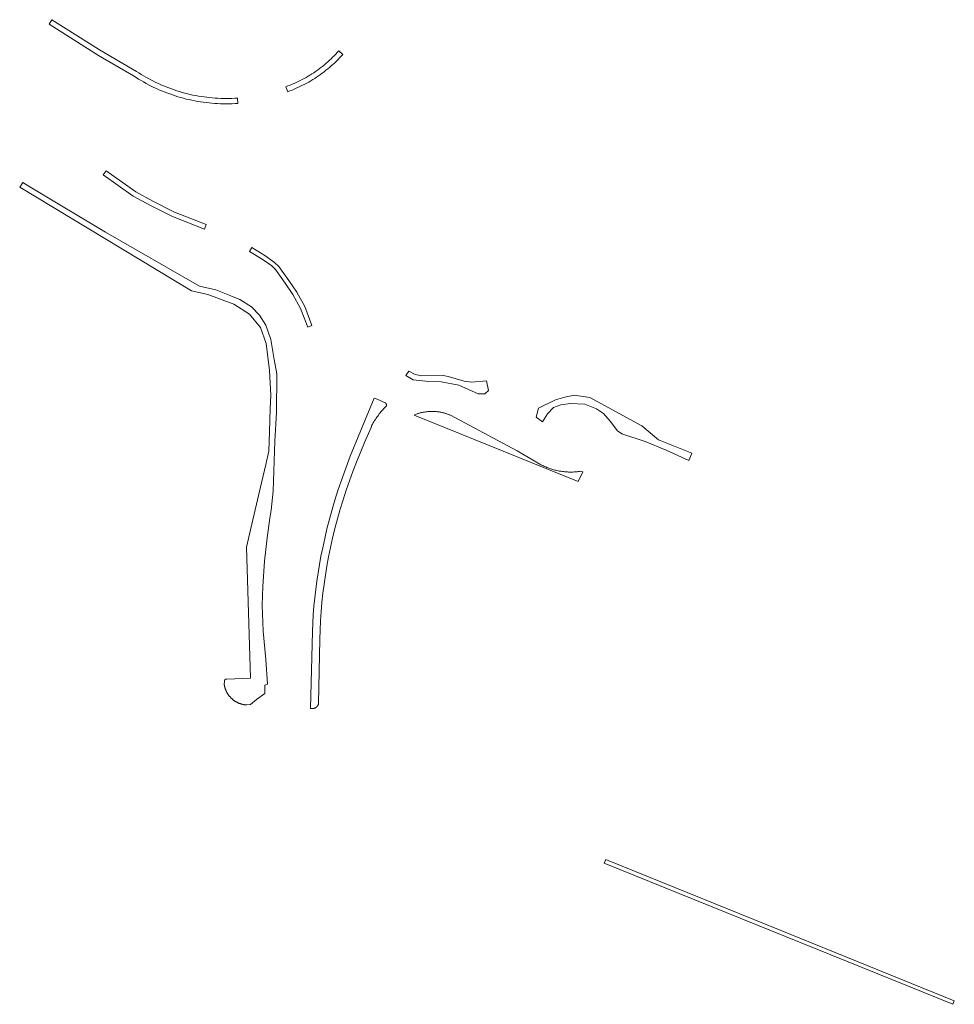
# Model space of a CAD drawing. Extents: x 211930 to 222589, y 569015 to 577578.
# Tile 77 of 95: x 221398 to 221574, y 575921 to 576106. Entities that reach past the tile are written whole.
import ezdxf

# ---------------------------------------------------------------- set-up
doc = ezdxf.new("R2010")
doc.units = 0
doc.layers.add('016 Alles planjaar 2023', color=72, linetype='Continuous', lineweight=20, true_color=0x1e90ff)

msp = doc.modelspace()

# ---------------------------------------------------------------- hatches: boundary and pattern name
at = {"layer": '016 Alles planjaar 2023', "true_color": 0x1e90ff}
h = msp.add_hatch(dxfattribs=at)
h.set_pattern_fill('DQ_CLEAR', color=72, style=0)
h.set_pattern_definition([])
h.paths.add_polyline_path([(221439.36, 576090.79), (221438.84, 576090.76), (221438.31, 576090.74), (221437.78, 576090.72), (221437.26, 576090.72), (221436.73, 576090.72), (221436.21, 576090.74), (221435.68, 576090.76), (221435.16, 576090.79), (221434.63, 576090.84), (221434.11, 576090.89), (221433.59, 576090.95), (221433.07, 576091.01), (221432.55, 576091.09), (221432.03, 576091.18), (221431.51, 576091.27), (221430.99, 576091.38), (221430.48, 576091.49), (221429.97, 576091.61), (221429.46, 576091.74), (221428.95, 576091.88), (221428.45, 576092.03), (221427.94, 576092.18), (221427.45, 576092.35), (221426.95, 576092.52), (221426.46, 576092.7), (221425.97, 576092.89), (221425.48, 576093.09), (221424.99, 576093.3), (221424.51, 576093.51), (221424.04, 576093.74), (221423.57, 576093.97), (221423.1, 576094.21), (221422.63, 576094.45), (221422.17, 576094.71), (221421.72, 576094.97), (221421.27, 576095.24), (221420.82, 576095.52), (221420.38, 576095.81), (221413.75, 576099.65), (221404.51, 576105.52), (221403.98, 576104.67), (221413.23, 576098.8), (221419.86, 576094.96), (221420.31, 576094.66), (221420.77, 576094.38), (221421.24, 576094.1), (221421.7, 576093.83), (221422.18, 576093.56), (221422.66, 576093.31), (221423.14, 576093.06), (221423.63, 576092.82), (221424.12, 576092.59), (221424.61, 576092.37), (221425.11, 576092.16), (221425.61, 576091.96), (221426.12, 576091.76), (221426.63, 576091.57), (221427.14, 576091.39), (221427.66, 576091.22), (221428.17, 576091.06), (221428.69, 576090.91), (221429.22, 576090.77), (221429.74, 576090.63), (221430.27, 576090.51), (221430.8, 576090.39), (221431.33, 576090.29), (221431.87, 576090.19), (221432.4, 576090.1), (221432.94, 576090.02), (221433.47, 576089.95), (221434.01, 576089.89), (221434.55, 576089.84), (221435.09, 576089.8), (221435.63, 576089.76), (221436.18, 576089.74), (221436.72, 576089.72), (221437.26, 576089.72), (221437.8, 576089.72), (221438.34, 576089.74), (221438.89, 576089.76), (221439.43, 576089.79), (221439.36, 576090.79)])
h = msp.add_hatch(dxfattribs=at)
h.set_pattern_fill('DQ_CLEAR', color=72, style=0)
h.set_pattern_definition([])
h.paths.add_polyline_path([(221448.79, 576092), (221449.19, 576092.15), (221449.6, 576092.31), (221450, 576092.48), (221450.4, 576092.65), (221450.8, 576092.83), (221451.19, 576093.02), (221451.58, 576093.21), (221451.97, 576093.41), (221452.35, 576093.61), (221452.73, 576093.82), (221453.11, 576094.04), (221453.48, 576094.27), (221453.85, 576094.5), (221454.21, 576094.74), (221454.57, 576094.98), (221454.93, 576095.23), (221455.28, 576095.49), (221455.63, 576095.75), (221455.97, 576096.02), (221456.31, 576096.29), (221456.64, 576096.57), (221456.97, 576096.86), (221457.29, 576097.15), (221457.61, 576097.44), (221457.92, 576097.75), (221458.23, 576098.05), (221458.54, 576098.37), (221458.83, 576098.68), (221459.12, 576099.01), (221458.38, 576099.67), (221458.1, 576099.36), (221457.81, 576099.06), (221457.52, 576098.76), (221457.22, 576098.46), (221456.92, 576098.17), (221456.62, 576097.89), (221456.31, 576097.61), (221455.99, 576097.33), (221455.67, 576097.06), (221455.35, 576096.8), (221455.02, 576096.54), (221454.68, 576096.29), (221454.35, 576096.04), (221454, 576095.8), (221453.66, 576095.57), (221453.31, 576095.34), (221452.95, 576095.12), (221452.6, 576094.9), (221452.23, 576094.69), (221451.87, 576094.49), (221451.5, 576094.29), (221451.13, 576094.1), (221450.75, 576093.92), (221450.38, 576093.74), (221450, 576093.56), (221449.61, 576093.4), (221449.23, 576093.24), (221448.84, 576093.09), (221448.44, 576092.94), (221448.79, 576092)])
h = msp.add_hatch(dxfattribs=at)
h.set_pattern_fill('DQ_CLEAR', color=72, style=0)
h.set_pattern_definition([])
h.paths.add_polyline_path([(221414.68, 576077.16), (221414.15, 576076.42), (221419.77, 576072.42), (221423.01, 576070.67), (221427.14, 576068.55), (221433.17, 576066.21), (221433.5, 576067.05), (221427.51, 576069.37), (221423.43, 576071.47), (221420.25, 576073.19), (221414.68, 576077.16)])
h = msp.add_hatch(dxfattribs=at)
h.set_pattern_fill('DQ_CLEAR', color=72, style=0)
h.set_pattern_definition([])
h.paths.add_polyline_path([(221422.95, 576060.82), (221414.57, 576065.64), (221400.34, 576074.14), (221399.03, 576074.96), (221398.46, 576074.06), (221430.71, 576054.65), (221433.8, 576053.94), (221438.67, 576052.09), (221441.62, 576050.25), (221443.69, 576047.73), (221444.71, 576044.72), (221445.34, 576039.66), (221445.6, 576034.99), (221445.52, 576032.53), (221445.37, 576028.15), (221445.25, 576024.51), (221444.67, 576022.04), (221443.36, 576016.45), (221441.79, 576009.75), (221441.03, 576006.49), (221441.79, 575981.9), (221437.33, 575981.75), (221437.32, 575981.75), (221437.32, 575981.75), (221437.31, 575981.75), (221437.3, 575981.75), (221437.3, 575981.75), (221437.29, 575981.75), (221437.28, 575981.75), (221437.28, 575981.75), (221437.27, 575981.75), (221437.27, 575981.75), (221437.26, 575981.75), (221437.25, 575981.75), (221437.25, 575981.75), (221437.24, 575981.75), (221437.23, 575981.75), (221437.23, 575981.75), (221437.22, 575981.75), (221437.22, 575981.75), (221437.21, 575981.75), (221437.2, 575981.75), (221437.2, 575981.75), (221437.19, 575981.74), (221437.19, 575981.74), (221437.18, 575981.74), (221437.17, 575981.74), (221437.17, 575981.74), (221437.16, 575981.74), (221437.16, 575981.74), (221437.15, 575981.73), (221437.14, 575981.73), (221437.14, 575981.73), (221437.13, 575981.73), (221437.13, 575981.72), (221437.12, 575981.72), (221437.11, 575981.72), (221437.11, 575981.72), (221437.1, 575981.71), (221437.1, 575981.71), (221437.09, 575981.71), (221437.09, 575981.71), (221437.08, 575981.7), (221437.08, 575981.7), (221437.07, 575981.7), (221437.06, 575981.69), (221437.06, 575981.69), (221437.05, 575981.69), (221437.05, 575981.68), (221437.04, 575981.68), (221437.04, 575981.68), (221437.03, 575981.67), (221437.03, 575981.67), (221437.02, 575981.66), (221437.02, 575981.66), (221437.02, 575981.66), (221437.01, 575981.65), (221437.01, 575981.65), (221437, 575981.64), (221437, 575981.64), (221436.99, 575981.63), (221436.99, 575981.63), (221436.98, 575981.62), (221436.98, 575981.62), (221436.98, 575981.61), (221436.97, 575981.61), (221436.97, 575981.6), (221436.97, 575981.6), (221436.96, 575981.59), (221436.96, 575981.59), (221436.95, 575981.58), (221436.95, 575981.58), (221436.95, 575981.57), (221436.94, 575981.57), (221436.94, 575981.56), (221436.94, 575981.56), (221436.94, 575981.55), (221436.93, 575981.55), (221436.93, 575981.54), (221436.93, 575981.53), (221436.92, 575981.53), (221436.92, 575981.52), (221436.92, 575981.52), (221436.92, 575981.51), (221436.92, 575981.51), (221436.91, 575981.5), (221436.91, 575981.49), (221436.91, 575981.49), (221436.91, 575981.48), (221436.91, 575981.48), (221436.9, 575981.47), (221436.9, 575981.46), (221436.9, 575981.46), (221436.9, 575981.45), (221436.9, 575981.45), (221436.9, 575981.44), (221436.9, 575981.43), (221436.9, 575981.43), (221436.9, 575981.42), (221436.89, 575981.42), (221436.89, 575981.41), (221436.89, 575981.4), (221436.89, 575981.4), (221436.89, 575981.39), (221436.89, 575981.38), (221436.89, 575981.38), (221436.89, 575981.37), (221436.89, 575981.37), (221436.89, 575981.36), (221436.89, 575981.35), (221436.89, 575981.35), (221436.89, 575981.34), (221436.89, 575981.33), (221436.9, 575981.33), (221436.9, 575981.32), (221436.9, 575981.32), (221436.9, 575981.31), (221436.9, 575981.3), (221436.9, 575981.3), (221436.86, 575980.75), (221436.87, 575980.68), (221436.89, 575980.6), (221436.9, 575980.53), (221436.92, 575980.45), (221436.93, 575980.38), (221436.95, 575980.31), (221436.97, 575980.23), (221436.99, 575980.16), (221437.01, 575980.09), (221437.03, 575980.02), (221437.06, 575979.94), (221437.08, 575979.87), (221437.11, 575979.8), (221437.14, 575979.73), (221437.16, 575979.66), (221437.19, 575979.59), (221437.23, 575979.52), (221437.26, 575979.46), (221437.29, 575979.39), (221437.32, 575979.32), (221437.36, 575979.25), (221437.4, 575979.19), (221437.43, 575979.12), (221437.47, 575979.06), (221437.51, 575978.99), (221437.55, 575978.93), (221437.6, 575978.87), (221437.64, 575978.8), (221437.68, 575978.74), (221437.73, 575978.68), (221437.77, 575978.62), (221437.82, 575978.56), (221437.87, 575978.5), (221437.92, 575978.45), (221437.97, 575978.39), (221438.02, 575978.33), (221438.07, 575978.28), (221438.12, 575978.23), (221438.17, 575978.17), (221438.23, 575978.12), (221438.28, 575978.07), (221438.34, 575978.02), (221438.4, 575977.97), (221438.45, 575977.92), (221438.51, 575977.87), (221438.57, 575977.82), (221438.63, 575977.78), (221438.69, 575977.73), (221438.76, 575977.69), (221438.82, 575977.65), (221438.88, 575977.61), (221438.94, 575977.56), (221439.01, 575977.53), (221439.07, 575977.49), (221439.14, 575977.45), (221439.21, 575977.41), (221439.27, 575977.38), (221439.34, 575977.34), (221439.41, 575977.31), (221439.48, 575977.28), (221439.54, 575977.25), (221439.61, 575977.22), (221439.68, 575977.19), (221439.75, 575977.16), (221439.83, 575977.14), (221439.9, 575977.11), (221439.97, 575977.09), (221440.04, 575977.07), (221440.11, 575977.04), (221440.19, 575977.02), (221440.26, 575977.01), (221440.33, 575976.99), (221440.41, 575976.97), (221440.48, 575976.96), (221440.55, 575976.94), (221440.63, 575976.93), (221440.7, 575976.92), (221440.78, 575976.91), (221440.85, 575976.9), (221440.93, 575976.89), (221441, 575976.89), (221441.08, 575976.88), (221441.82, 575976.97), (221442.92, 575977.94), (221444.5, 575979.05), (221444.51, 575980.59), (221444.99, 575980.77), (221444.7, 575985.44), (221444.19, 575990.72), (221443.99, 575995.61), (221444.09, 575999.12), (221444.42, 576003.87), (221444.94, 576008.25), (221445.45, 576011.96), (221445.65, 576013.44), (221446.04, 576017.03), (221446.35, 576026.41), (221446.71, 576031.78), (221446.74, 576039.02), (221446.26, 576041.71), (221445.62, 576045.49), (221444.69, 576048.17), (221443.49, 576050.07), (221441.97, 576051.63), (221439.79, 576053.01), (221438.09, 576053.68), (221435.26, 576054.8), (221432.24, 576055.47), (221422.95, 576060.82)])
h = msp.add_hatch(dxfattribs=at)
h.set_pattern_fill('DQ_CLEAR', color=72, style=0)
h.set_pattern_definition([])
h.paths.add_polyline_path([(221453.34, 576048.1), (221451.97, 576051.65), (221450.48, 576054.36), (221449.01, 576056.53), (221447.15, 576059.16), (221446.33, 576059.95), (221444.48, 576061.25), (221442.06, 576062.75), (221441.61, 576062.03), (221444.01, 576060.55), (221445.79, 576059.29), (221446.5, 576058.6), (221448.31, 576056.04), (221449.76, 576053.92), (221451.2, 576051.29), (221452.55, 576047.79), (221453.34, 576048.1)])
h = msp.add_hatch(dxfattribs=at)
h.set_pattern_fill('DQ_CLEAR', color=72, style=0)
h.set_pattern_definition([])
h.paths.add_polyline_path([(221472.71, 576038.9), (221471.51, 576039.53), (221470.95, 576038.72), (221472.35, 576037.9), (221475.26, 576037.61), (221477.6, 576037.57), (221480.91, 576036.91), (221484.56, 576035.26), (221485.83, 576035.29), (221486.49, 576035.93), (221486.1, 576037.7), (221483.31, 576037.48), (221481.93, 576037.66), (221478.92, 576038.56), (221477.96, 576038.73), (221473.94, 576038.69), (221472.71, 576038.9)])
h = msp.add_hatch(dxfattribs=at)
h.set_pattern_fill('DQ_CLEAR', color=72, style=0)
h.set_pattern_definition([])
h.paths.add_polyline_path([(221455.35, 576006.35), (221455.03, 576004.8), (221454.74, 576003.24), (221454.48, 576001.68), (221454.24, 576000.12), (221454.04, 575998.55), (221453.86, 575996.98), (221453.71, 575995.4), (221453.59, 575993.82), (221453.5, 575992.24), (221453.44, 575990.66), (221453.06, 575976.24), (221453.47, 575976.21), (221453.49, 575976.21), (221453.51, 575976.22), (221453.53, 575976.22), (221453.55, 575976.22), (221453.57, 575976.22), (221453.59, 575976.22), (221453.61, 575976.23), (221453.63, 575976.23), (221453.64, 575976.23), (221453.66, 575976.24), (221453.68, 575976.24), (221453.7, 575976.24), (221453.72, 575976.25), (221453.74, 575976.25), (221453.76, 575976.26), (221453.78, 575976.26), (221453.79, 575976.27), (221453.81, 575976.28), (221453.83, 575976.28), (221453.85, 575976.29), (221453.87, 575976.3), (221453.89, 575976.3), (221453.9, 575976.31), (221453.92, 575976.32), (221453.94, 575976.33), (221453.96, 575976.34), (221453.97, 575976.35), (221453.99, 575976.36), (221454.01, 575976.36), (221454.02, 575976.37), (221454.04, 575976.38), (221454.06, 575976.39), (221454.07, 575976.41), (221454.09, 575976.42), (221454.1, 575976.43), (221454.12, 575976.44), (221454.14, 575976.45), (221454.15, 575976.46), (221454.17, 575976.47), (221454.18, 575976.49), (221454.2, 575976.5), (221454.21, 575976.51), (221454.22, 575976.52), (221454.24, 575976.54), (221454.25, 575976.55), (221454.27, 575976.57), (221454.28, 575976.58), (221454.29, 575976.59), (221454.31, 575976.61), (221454.32, 575976.62), (221454.33, 575976.64), (221454.34, 575976.65), (221454.35, 575976.67), (221454.37, 575976.68), (221454.38, 575976.7), (221454.39, 575976.71), (221454.4, 575976.73), (221454.41, 575976.75), (221454.42, 575976.76), (221454.43, 575976.78), (221454.44, 575976.8), (221454.45, 575976.81), (221454.46, 575976.83), (221454.47, 575976.85), (221454.48, 575976.87), (221454.49, 575976.88), (221454.49, 575976.9), (221454.5, 575976.92), (221454.51, 575976.94), (221454.52, 575976.95), (221454.52, 575976.97), (221454.53, 575976.99), (221454.54, 575977.01), (221454.54, 575977.03), (221454.55, 575977.05), (221454.55, 575977.06), (221454.56, 575977.08), (221454.56, 575977.1), (221454.57, 575977.12), (221454.57, 575977.14), (221454.57, 575977.16), (221454.58, 575977.18), (221454.8, 575989.23), (221454.85, 575990.95), (221454.94, 575992.68), (221455.06, 575994.4), (221455.22, 575996.12), (221455.4, 575997.84), (221455.62, 575999.55), (221455.87, 576001.26), (221456.15, 576002.96), (221456.46, 576004.66), (221457.21, 576008.18), (221457.66, 576010), (221458.13, 576011.81), (221458.65, 576013.61), (221459.19, 576015.4), (221459.77, 576017.18), (221460.39, 576018.95), (221461.04, 576020.71), (221461.72, 576022.45), (221463.23, 576026.18), (221464.43, 576028.95), (221464.61, 576029.4), (221464.73, 576029.62), (221464.86, 576029.84), (221464.98, 576030.06), (221465.11, 576030.27), (221465.25, 576030.48), (221465.39, 576030.7), (221465.53, 576030.9), (221465.68, 576031.11), (221465.83, 576031.31), (221465.98, 576031.51), (221466.14, 576031.71), (221466.3, 576031.9), (221466.46, 576032.1), (221466.63, 576032.29), (221466.8, 576032.47), (221466.97, 576032.65), (221467.15, 576032.83), (221467.33, 576033.02), (221467.33, 576033.03), (221467.34, 576033.04), (221467.34, 576033.05), (221467.34, 576033.06), (221467.34, 576033.08), (221467.34, 576033.09), (221467.34, 576033.1), (221467.34, 576033.11), (221467.34, 576033.12), (221467.34, 576033.13), (221467.34, 576033.14), (221467.34, 576033.15), (221467.34, 576033.16), (221467.34, 576033.17), (221467.33, 576033.18), (221467.33, 576033.19), (221467.33, 576033.21), (221467.33, 576033.22), (221467.33, 576033.23), (221467.33, 576033.24), (221467.32, 576033.25), (221467.32, 576033.26), (221467.32, 576033.27), (221467.32, 576033.28), (221467.31, 576033.29), (221467.31, 576033.3), (221467.31, 576033.31), (221467.3, 576033.32), (221467.3, 576033.33), (221467.29, 576033.34), (221467.29, 576033.35), (221467.29, 576033.36), (221467.28, 576033.37), (221467.28, 576033.38), (221467.27, 576033.39), (221467.27, 576033.4), (221467.26, 576033.41), (221467.26, 576033.42), (221467.25, 576033.43), (221467.25, 576033.44), (221467.24, 576033.45), (221467.24, 576033.46), (221467.23, 576033.47), (221467.22, 576033.47), (221467.22, 576033.48), (221467.21, 576033.49), (221467.2, 576033.5), (221467.2, 576033.51), (221467.19, 576033.52), (221467.18, 576033.53), (221467.18, 576033.53), (221467.17, 576033.54), (221467.16, 576033.55), (221467.15, 576033.56), (221467.15, 576033.57), (221467.14, 576033.57), (221467.13, 576033.58), (221467.12, 576033.59), (221467.12, 576033.59), (221467.11, 576033.6), (221467.1, 576033.61), (221467.09, 576033.61), (221465.56, 576034.3), (221465.02, 576034.48), (221460.54, 576023.6), (221458.82, 576018.87), (221458.21, 576017.11), (221457.64, 576015.34), (221457.11, 576013.56), (221456.61, 576011.77), (221456.15, 576009.97), (221455.73, 576008.16), (221455.35, 576006.35)])
h = msp.add_hatch(dxfattribs=at)
h.set_pattern_fill('DQ_CLEAR', color=72, style=0)
h.set_pattern_definition([])
h.paths.add_polyline_path([(221524.27, 576023.23), (221524.64, 576024.15), (221518.39, 576026.67), (221515.3, 576029.31), (221505.54, 576034.57), (221502.55, 576035.04), (221500.82, 576034.68), (221499.06, 576034.13), (221495.89, 576032.61), (221495.42, 576030.91), (221496.6, 576030.05), (221497.57, 576031.55), (221498.69, 576032.71), (221500.09, 576033.25), (221501.9, 576033.5), (221504.57, 576033.36), (221506.74, 576032.44), (221508.07, 576031.57), (221509.32, 576030.18), (221510.74, 576028.37), (221511.52, 576027.77), (221515.93, 576026.35), (221519.85, 576024.73), (221524.08, 576022.78), (221524.27, 576023.23)])
h = msp.add_hatch(dxfattribs=at)
h.set_pattern_fill('DQ_CLEAR', color=72, style=0)
h.set_pattern_definition([])
h.paths.add_polyline_path([(221503.75, 576020.75), (221503.55, 576020.72), (221503.35, 576020.69), (221503.15, 576020.67), (221502.95, 576020.65), (221502.75, 576020.63), (221502.55, 576020.62), (221502.35, 576020.61), (221502.15, 576020.61), (221501.95, 576020.6), (221501.75, 576020.6), (221501.54, 576020.61), (221501.34, 576020.62), (221501.14, 576020.63), (221500.94, 576020.64), (221500.74, 576020.66), (221500.54, 576020.68), (221500.34, 576020.71), (221500.14, 576020.74), (221499.94, 576020.77), (221499.74, 576020.8), (221499.55, 576020.84), (221499.35, 576020.88), (221499.15, 576020.93), (221498.96, 576020.98), (221498.76, 576021.03), (221498.57, 576021.08), (221498.37, 576021.14), (221498.18, 576021.2), (221497.99, 576021.27), (221497.8, 576021.34), (221497.61, 576021.41), (221497.43, 576021.48), (221497.24, 576021.56), (221497.06, 576021.64), (221496.87, 576021.72), (221496.69, 576021.81), (221496.51, 576021.9), (221496.33, 576021.99), (221496.15, 576022.09), (221491.88, 576024.6), (221479.37, 576031.26), (221479.23, 576031.32), (221479.1, 576031.37), (221478.96, 576031.43), (221478.82, 576031.48), (221478.68, 576031.53), (221478.55, 576031.57), (221478.41, 576031.61), (221478.27, 576031.66), (221478.12, 576031.69), (221477.98, 576031.73), (221477.84, 576031.76), (221477.7, 576031.8), (221477.56, 576031.83), (221477.41, 576031.85), (221477.27, 576031.88), (221477.12, 576031.9), (221476.98, 576031.92), (221476.83, 576031.93), (221476.69, 576031.95), (221476.54, 576031.96), (221476.4, 576031.97), (221476.25, 576031.98), (221476.1, 576031.98), (221475.96, 576031.98), (221475.81, 576031.98), (221475.67, 576031.98), (221475.52, 576031.98), (221475.37, 576031.97), (221475.23, 576031.96), (221475.08, 576031.95), (221474.94, 576031.93), (221474.79, 576031.92), (221474.65, 576031.9), (221474.5, 576031.87), (221474.36, 576031.85), (221474.21, 576031.82), (221474.07, 576031.79), (221473.93, 576031.76), (221473.79, 576031.73), (221473.64, 576031.69), (221473.5, 576031.65), (221473.36, 576031.61), (221473.22, 576031.57), (221473.09, 576031.52), (221472.95, 576031.47), (221472.81, 576031.42), (221472.67, 576031.37), (221472.54, 576031.31), (221503.3, 576018.82), (221504.17, 576020.63), (221503.95, 576020.72), (221503.75, 576020.75)])
h = msp.add_hatch(dxfattribs=at)
h.set_pattern_fill('DQ_CLEAR', color=72, style=0)
h.set_pattern_definition([])
h.paths.add_polyline_path([(221508.54, 575947.89), (221508.22, 575947.17), (221573.68, 575920.69), (221573.95, 575921.36), (221541.25, 575934.63), (221508.98, 575947.7), (221508.54, 575947.89)])

# ---------------------------------------------------------------- linework, layer by layer
at = {"layer": '016 Alles planjaar 2023', "color": 14, "true_color": 0x004000}
for points in [[(221439.36, 576090.79), (221438.84, 576090.76), (221438.31, 576090.74), (221437.78, 576090.72), (221437.26, 576090.72), (221436.73, 576090.72), (221436.21, 576090.74), (221435.68, 576090.76), (221435.16, 576090.79), (221434.63, 576090.84), (221434.11, 576090.89), (221433.59, 576090.95), (221433.07, 576091.01), (221432.55, 576091.09), (221432.03, 576091.18), (221431.51, 576091.27), (221430.99, 576091.38), (221430.48, 576091.49), (221429.97, 576091.61), (221429.46, 576091.74), (221428.95, 576091.88), (221428.45, 576092.03), (221427.94, 576092.18), (221427.45, 576092.35), (221426.95, 576092.52), (221426.46, 576092.7), (221425.97, 576092.89), (221425.48, 576093.09), (221424.99, 576093.3), (221424.51, 576093.51), (221424.04, 576093.74), (221423.57, 576093.97), (221423.1, 576094.21), (221422.63, 576094.45), (221422.17, 576094.71), (221421.72, 576094.97), (221421.27, 576095.24), (221420.82, 576095.52), (221420.38, 576095.81), (221413.75, 576099.65), (221404.51, 576105.52), (221403.98, 576104.67), (221413.23, 576098.8), (221419.86, 576094.96), (221420.31, 576094.66), (221420.77, 576094.38), (221421.24, 576094.1), (221421.7, 576093.83), (221422.18, 576093.56), (221422.66, 576093.31), (221423.14, 576093.06), (221423.63, 576092.82), (221424.12, 576092.59), (221424.61, 576092.37), (221425.11, 576092.16), (221425.61, 576091.96), (221426.12, 576091.76), (221426.63, 576091.57), (221427.14, 576091.39), (221427.66, 576091.22), (221428.17, 576091.06), (221428.69, 576090.91), (221429.22, 576090.77), (221429.74, 576090.63), (221430.27, 576090.51), (221430.8, 576090.39), (221431.33, 576090.29), (221431.87, 576090.19), (221432.4, 576090.1), (221432.94, 576090.02), (221433.47, 576089.95), (221434.01, 576089.89), (221434.55, 576089.84), (221435.09, 576089.8), (221435.63, 576089.76), (221436.18, 576089.74), (221436.72, 576089.72), (221437.26, 576089.72), (221437.8, 576089.72), (221438.34, 576089.74), (221438.89, 576089.76), (221439.43, 576089.79), (221439.36, 576090.79)], [(221448.79, 576092), (221449.19, 576092.15), (221449.6, 576092.31), (221450, 576092.48), (221450.4, 576092.65), (221450.8, 576092.83), (221451.19, 576093.02), (221451.58, 576093.21), (221451.97, 576093.41), (221452.35, 576093.61), (221452.73, 576093.82), (221453.11, 576094.04), (221453.48, 576094.27), (221453.85, 576094.5), (221454.21, 576094.74), (221454.57, 576094.98), (221454.93, 576095.23), (221455.28, 576095.49), (221455.63, 576095.75), (221455.97, 576096.02), (221456.31, 576096.29), (221456.64, 576096.57), (221456.97, 576096.86), (221457.29, 576097.15), (221457.61, 576097.44), (221457.92, 576097.75), (221458.23, 576098.05), (221458.54, 576098.37), (221458.83, 576098.68), (221459.12, 576099.01), (221458.38, 576099.67), (221458.1, 576099.36), (221457.81, 576099.06), (221457.52, 576098.76), (221457.22, 576098.46), (221456.92, 576098.17), (221456.62, 576097.89), (221456.31, 576097.61), (221455.99, 576097.33), (221455.67, 576097.06), (221455.35, 576096.8), (221455.02, 576096.54), (221454.68, 576096.29), (221454.35, 576096.04), (221454, 576095.8), (221453.66, 576095.57), (221453.31, 576095.34), (221452.95, 576095.12), (221452.6, 576094.9), (221452.23, 576094.69), (221451.87, 576094.49), (221451.5, 576094.29), (221451.13, 576094.1), (221450.75, 576093.92), (221450.38, 576093.74), (221450, 576093.56), (221449.61, 576093.4), (221449.23, 576093.24), (221448.84, 576093.09), (221448.44, 576092.94), (221448.79, 576092)], [(221414.68, 576077.16), (221414.15, 576076.42), (221419.77, 576072.42), (221423.01, 576070.67), (221427.14, 576068.55), (221433.17, 576066.21), (221433.5, 576067.05), (221427.51, 576069.37), (221423.43, 576071.47), (221420.25, 576073.19), (221414.68, 576077.16)], [(221422.95, 576060.82), (221414.57, 576065.64), (221400.34, 576074.14), (221399.03, 576074.96), (221398.46, 576074.06), (221430.71, 576054.65), (221433.8, 576053.94), (221438.67, 576052.09), (221441.62, 576050.25), (221443.69, 576047.73), (221444.71, 576044.72), (221445.34, 576039.66), (221445.6, 576034.99), (221445.52, 576032.53), (221445.37, 576028.15), (221445.25, 576024.51), (221444.67, 576022.04), (221443.36, 576016.45), (221441.79, 576009.75), (221441.03, 576006.49), (221441.79, 575981.9), (221437.33, 575981.75), (221437.32, 575981.75), (221437.32, 575981.75), (221437.31, 575981.75), (221437.3, 575981.75), (221437.3, 575981.75), (221437.29, 575981.75), (221437.28, 575981.75), (221437.28, 575981.75), (221437.27, 575981.75), (221437.27, 575981.75), (221437.26, 575981.75), (221437.25, 575981.75), (221437.25, 575981.75), (221437.24, 575981.75), (221437.23, 575981.75), (221437.23, 575981.75), (221437.22, 575981.75), (221437.22, 575981.75), (221437.21, 575981.75), (221437.2, 575981.75), (221437.2, 575981.75), (221437.19, 575981.74), (221437.19, 575981.74), (221437.18, 575981.74), (221437.17, 575981.74), (221437.17, 575981.74), (221437.16, 575981.74), (221437.16, 575981.74), (221437.15, 575981.73), (221437.14, 575981.73), (221437.14, 575981.73), (221437.13, 575981.73), (221437.13, 575981.72), (221437.12, 575981.72), (221437.11, 575981.72), (221437.11, 575981.72), (221437.1, 575981.71), (221437.1, 575981.71), (221437.09, 575981.71), (221437.09, 575981.71), (221437.08, 575981.7), (221437.08, 575981.7), (221437.07, 575981.7), (221437.06, 575981.69), (221437.06, 575981.69), (221437.05, 575981.69), (221437.05, 575981.68), (221437.04, 575981.68), (221437.04, 575981.68), (221437.03, 575981.67), (221437.03, 575981.67), (221437.02, 575981.66), (221437.02, 575981.66), (221437.02, 575981.66), (221437.01, 575981.65), (221437.01, 575981.65), (221437, 575981.64), (221437, 575981.64), (221436.99, 575981.63), (221436.99, 575981.63), (221436.98, 575981.62), (221436.98, 575981.62), (221436.98, 575981.61), (221436.97, 575981.61), (221436.97, 575981.6), (221436.97, 575981.6), (221436.96, 575981.59), (221436.96, 575981.59), (221436.95, 575981.58), (221436.95, 575981.58), (221436.95, 575981.57), (221436.94, 575981.57), (221436.94, 575981.56), (221436.94, 575981.56), (221436.94, 575981.55), (221436.93, 575981.55), (221436.93, 575981.54), (221436.93, 575981.53), (221436.92, 575981.53), (221436.92, 575981.52), (221436.92, 575981.52), (221436.92, 575981.51), (221436.92, 575981.51), (221436.91, 575981.5), (221436.91, 575981.49), (221436.91, 575981.49), (221436.91, 575981.48), (221436.91, 575981.48), (221436.9, 575981.47), (221436.9, 575981.46), (221436.9, 575981.46), (221436.9, 575981.45), (221436.9, 575981.45), (221436.9, 575981.44), (221436.9, 575981.43), (221436.9, 575981.43), (221436.9, 575981.42), (221436.89, 575981.42), (221436.89, 575981.41), (221436.89, 575981.4), (221436.89, 575981.4), (221436.89, 575981.39), (221436.89, 575981.38), (221436.89, 575981.38), (221436.89, 575981.37), (221436.89, 575981.37), (221436.89, 575981.36), (221436.89, 575981.35), (221436.89, 575981.35), (221436.89, 575981.34), (221436.89, 575981.33), (221436.9, 575981.33), (221436.9, 575981.32), (221436.9, 575981.32), (221436.9, 575981.31), (221436.9, 575981.3), (221436.9, 575981.3), (221436.86, 575980.75), (221436.87, 575980.68), (221436.89, 575980.6), (221436.9, 575980.53), (221436.92, 575980.45), (221436.93, 575980.38), (221436.95, 575980.31), (221436.97, 575980.23), (221436.99, 575980.16), (221437.01, 575980.09), (221437.03, 575980.02), (221437.06, 575979.94), (221437.08, 575979.87), (221437.11, 575979.8), (221437.14, 575979.73), (221437.16, 575979.66), (221437.19, 575979.59), (221437.23, 575979.52), (221437.26, 575979.46), (221437.29, 575979.39), (221437.32, 575979.32), (221437.36, 575979.25), (221437.4, 575979.19), (221437.43, 575979.12), (221437.47, 575979.06), (221437.51, 575978.99), (221437.55, 575978.93), (221437.6, 575978.87), (221437.64, 575978.8), (221437.68, 575978.74), (221437.73, 575978.68), (221437.77, 575978.62), (221437.82, 575978.56), (221437.87, 575978.5), (221437.92, 575978.45), (221437.97, 575978.39), (221438.02, 575978.33), (221438.07, 575978.28), (221438.12, 575978.23), (221438.17, 575978.17), (221438.23, 575978.12), (221438.28, 575978.07), (221438.34, 575978.02), (221438.4, 575977.97), (221438.45, 575977.92), (221438.51, 575977.87), (221438.57, 575977.82), (221438.63, 575977.78), (221438.69, 575977.73), (221438.76, 575977.69), (221438.82, 575977.65), (221438.88, 575977.61), (221438.94, 575977.56), (221439.01, 575977.53), (221439.07, 575977.49), (221439.14, 575977.45), (221439.21, 575977.41), (221439.27, 575977.38), (221439.34, 575977.34), (221439.41, 575977.31), (221439.48, 575977.28), (221439.54, 575977.25), (221439.61, 575977.22), (221439.68, 575977.19), (221439.75, 575977.16), (221439.83, 575977.14), (221439.9, 575977.11), (221439.97, 575977.09), (221440.04, 575977.07), (221440.11, 575977.04), (221440.19, 575977.02), (221440.26, 575977.01), (221440.33, 575976.99), (221440.41, 575976.97), (221440.48, 575976.96), (221440.55, 575976.94), (221440.63, 575976.93), (221440.7, 575976.92), (221440.78, 575976.91), (221440.85, 575976.9), (221440.93, 575976.89), (221441, 575976.89), (221441.08, 575976.88), (221441.82, 575976.97), (221442.92, 575977.94), (221444.5, 575979.05), (221444.51, 575980.59), (221444.99, 575980.77), (221444.7, 575985.44), (221444.19, 575990.72), (221443.99, 575995.61), (221444.09, 575999.12), (221444.42, 576003.87), (221444.94, 576008.25), (221445.45, 576011.96), (221445.65, 576013.44), (221446.04, 576017.03), (221446.35, 576026.41), (221446.71, 576031.78), (221446.74, 576039.02), (221446.26, 576041.71), (221445.62, 576045.49), (221444.69, 576048.17), (221443.49, 576050.07), (221441.97, 576051.63), (221439.79, 576053.01), (221438.09, 576053.68), (221435.26, 576054.8), (221432.24, 576055.47), (221422.95, 576060.82)], [(221453.34, 576048.1), (221451.97, 576051.65), (221450.48, 576054.36), (221449.01, 576056.53), (221447.15, 576059.16), (221446.33, 576059.95), (221444.48, 576061.25), (221442.06, 576062.75), (221441.61, 576062.03), (221444.01, 576060.55), (221445.79, 576059.29), (221446.5, 576058.6), (221448.31, 576056.04), (221449.76, 576053.92), (221451.2, 576051.29), (221452.55, 576047.79), (221453.34, 576048.1)], [(221472.71, 576038.9), (221471.51, 576039.53), (221470.95, 576038.72), (221472.35, 576037.9), (221475.26, 576037.61), (221477.6, 576037.57), (221480.91, 576036.91), (221484.56, 576035.26), (221485.83, 576035.29), (221486.49, 576035.93), (221486.1, 576037.7), (221483.31, 576037.48), (221481.93, 576037.66), (221478.92, 576038.56), (221477.96, 576038.73), (221473.94, 576038.69), (221472.71, 576038.9)], [(221455.35, 576006.35), (221455.03, 576004.8), (221454.74, 576003.24), (221454.48, 576001.68), (221454.24, 576000.12), (221454.04, 575998.55), (221453.86, 575996.98), (221453.71, 575995.4), (221453.59, 575993.82), (221453.5, 575992.24), (221453.44, 575990.66), (221453.06, 575976.24), (221453.47, 575976.21), (221453.49, 575976.21), (221453.51, 575976.22), (221453.53, 575976.22), (221453.55, 575976.22), (221453.57, 575976.22), (221453.59, 575976.22), (221453.61, 575976.23), (221453.63, 575976.23), (221453.64, 575976.23), (221453.66, 575976.24), (221453.68, 575976.24), (221453.7, 575976.24), (221453.72, 575976.25), (221453.74, 575976.25), (221453.76, 575976.26), (221453.78, 575976.26), (221453.79, 575976.27), (221453.81, 575976.28), (221453.83, 575976.28), (221453.85, 575976.29), (221453.87, 575976.3), (221453.89, 575976.3), (221453.9, 575976.31), (221453.92, 575976.32), (221453.94, 575976.33), (221453.96, 575976.34), (221453.97, 575976.35), (221453.99, 575976.36), (221454.01, 575976.36), (221454.02, 575976.37), (221454.04, 575976.38), (221454.06, 575976.39), (221454.07, 575976.41), (221454.09, 575976.42), (221454.1, 575976.43), (221454.12, 575976.44), (221454.14, 575976.45), (221454.15, 575976.46), (221454.17, 575976.47), (221454.18, 575976.49), (221454.2, 575976.5), (221454.21, 575976.51), (221454.22, 575976.52), (221454.24, 575976.54), (221454.25, 575976.55), (221454.27, 575976.57), (221454.28, 575976.58), (221454.29, 575976.59), (221454.31, 575976.61), (221454.32, 575976.62), (221454.33, 575976.64), (221454.34, 575976.65), (221454.35, 575976.67), (221454.37, 575976.68), (221454.38, 575976.7), (221454.39, 575976.71), (221454.4, 575976.73), (221454.41, 575976.75), (221454.42, 575976.76), (221454.43, 575976.78), (221454.44, 575976.8), (221454.45, 575976.81), (221454.46, 575976.83), (221454.47, 575976.85), (221454.48, 575976.87), (221454.49, 575976.88), (221454.49, 575976.9), (221454.5, 575976.92), (221454.51, 575976.94), (221454.52, 575976.95), (221454.52, 575976.97), (221454.53, 575976.99), (221454.54, 575977.01), (221454.54, 575977.03), (221454.55, 575977.05), (221454.55, 575977.06), (221454.56, 575977.08), (221454.56, 575977.1), (221454.57, 575977.12), (221454.57, 575977.14), (221454.57, 575977.16), (221454.58, 575977.18), (221454.8, 575989.23), (221454.85, 575990.95), (221454.94, 575992.68), (221455.06, 575994.4), (221455.22, 575996.12), (221455.4, 575997.84), (221455.62, 575999.55), (221455.87, 576001.26), (221456.15, 576002.96), (221456.46, 576004.66), (221457.21, 576008.18), (221457.66, 576010), (221458.13, 576011.81), (221458.65, 576013.61), (221459.19, 576015.4), (221459.77, 576017.18), (221460.39, 576018.95), (221461.04, 576020.71), (221461.72, 576022.45), (221463.23, 576026.18), (221464.43, 576028.95), (221464.61, 576029.4), (221464.73, 576029.62), (221464.86, 576029.84), (221464.98, 576030.06), (221465.11, 576030.27), (221465.25, 576030.48), (221465.39, 576030.7), (221465.53, 576030.9), (221465.68, 576031.11), (221465.83, 576031.31), (221465.98, 576031.51), (221466.14, 576031.71), (221466.3, 576031.9), (221466.46, 576032.1), (221466.63, 576032.29), (221466.8, 576032.47), (221466.97, 576032.65), (221467.15, 576032.83), (221467.33, 576033.02), (221467.33, 576033.03), (221467.34, 576033.04), (221467.34, 576033.05), (221467.34, 576033.06), (221467.34, 576033.08), (221467.34, 576033.09), (221467.34, 576033.1), (221467.34, 576033.11), (221467.34, 576033.12), (221467.34, 576033.13), (221467.34, 576033.14), (221467.34, 576033.15), (221467.34, 576033.16), (221467.34, 576033.17), (221467.33, 576033.18), (221467.33, 576033.19), (221467.33, 576033.21), (221467.33, 576033.22), (221467.33, 576033.23), (221467.33, 576033.24), (221467.32, 576033.25), (221467.32, 576033.26), (221467.32, 576033.27), (221467.32, 576033.28), (221467.31, 576033.29), (221467.31, 576033.3), (221467.31, 576033.31), (221467.3, 576033.32), (221467.3, 576033.33), (221467.29, 576033.34), (221467.29, 576033.35), (221467.29, 576033.36), (221467.28, 576033.37), (221467.28, 576033.38), (221467.27, 576033.39), (221467.27, 576033.4), (221467.26, 576033.41), (221467.26, 576033.42), (221467.25, 576033.43), (221467.25, 576033.44), (221467.24, 576033.45), (221467.24, 576033.46), (221467.23, 576033.47), (221467.22, 576033.47), (221467.22, 576033.48), (221467.21, 576033.49), (221467.2, 576033.5), (221467.2, 576033.51), (221467.19, 576033.52), (221467.18, 576033.53), (221467.18, 576033.53), (221467.17, 576033.54), (221467.16, 576033.55), (221467.15, 576033.56), (221467.15, 576033.57), (221467.14, 576033.57), (221467.13, 576033.58), (221467.12, 576033.59), (221467.12, 576033.59), (221467.11, 576033.6), (221467.1, 576033.61), (221467.09, 576033.61), (221465.56, 576034.3), (221465.02, 576034.48), (221460.54, 576023.6), (221458.82, 576018.87), (221458.21, 576017.11), (221457.64, 576015.34), (221457.11, 576013.56), (221456.61, 576011.77), (221456.15, 576009.97), (221455.73, 576008.16), (221455.35, 576006.35)], [(221524.27, 576023.23), (221524.64, 576024.15), (221518.39, 576026.67), (221515.3, 576029.31), (221505.54, 576034.57), (221502.55, 576035.04), (221500.82, 576034.68), (221499.06, 576034.13), (221495.89, 576032.61), (221495.42, 576030.91), (221496.6, 576030.05), (221497.57, 576031.55), (221498.69, 576032.71), (221500.09, 576033.25), (221501.9, 576033.5), (221504.57, 576033.36), (221506.74, 576032.44), (221508.07, 576031.57), (221509.32, 576030.18), (221510.74, 576028.37), (221511.52, 576027.77), (221515.93, 576026.35), (221519.85, 576024.73), (221524.08, 576022.78), (221524.27, 576023.23)], [(221503.75, 576020.75), (221503.55, 576020.72), (221503.35, 576020.69), (221503.15, 576020.67), (221502.95, 576020.65), (221502.75, 576020.63), (221502.55, 576020.62), (221502.35, 576020.61), (221502.15, 576020.61), (221501.95, 576020.6), (221501.75, 576020.6), (221501.54, 576020.61), (221501.34, 576020.62), (221501.14, 576020.63), (221500.94, 576020.64), (221500.74, 576020.66), (221500.54, 576020.68), (221500.34, 576020.71), (221500.14, 576020.74), (221499.94, 576020.77), (221499.74, 576020.8), (221499.55, 576020.84), (221499.35, 576020.88), (221499.15, 576020.93), (221498.96, 576020.98), (221498.76, 576021.03), (221498.57, 576021.08), (221498.37, 576021.14), (221498.18, 576021.2), (221497.99, 576021.27), (221497.8, 576021.34), (221497.61, 576021.41), (221497.43, 576021.48), (221497.24, 576021.56), (221497.06, 576021.64), (221496.87, 576021.72), (221496.69, 576021.81), (221496.51, 576021.9), (221496.33, 576021.99), (221496.15, 576022.09), (221491.88, 576024.6), (221479.37, 576031.26), (221479.23, 576031.32), (221479.1, 576031.37), (221478.96, 576031.43), (221478.82, 576031.48), (221478.68, 576031.53), (221478.55, 576031.57), (221478.41, 576031.61), (221478.27, 576031.66), (221478.12, 576031.69), (221477.98, 576031.73), (221477.84, 576031.76), (221477.7, 576031.8), (221477.56, 576031.83), (221477.41, 576031.85), (221477.27, 576031.88), (221477.12, 576031.9), (221476.98, 576031.92), (221476.83, 576031.93), (221476.69, 576031.95), (221476.54, 576031.96), (221476.4, 576031.97), (221476.25, 576031.98), (221476.1, 576031.98), (221475.96, 576031.98), (221475.81, 576031.98), (221475.67, 576031.98), (221475.52, 576031.98), (221475.37, 576031.97), (221475.23, 576031.96), (221475.08, 576031.95), (221474.94, 576031.93), (221474.79, 576031.92), (221474.65, 576031.9), (221474.5, 576031.87), (221474.36, 576031.85), (221474.21, 576031.82), (221474.07, 576031.79), (221473.93, 576031.76), (221473.79, 576031.73), (221473.64, 576031.69), (221473.5, 576031.65), (221473.36, 576031.61), (221473.22, 576031.57), (221473.09, 576031.52), (221472.95, 576031.47), (221472.81, 576031.42), (221472.67, 576031.37), (221472.54, 576031.31), (221503.3, 576018.82), (221504.17, 576020.63), (221503.95, 576020.72), (221503.75, 576020.75)], [(221508.54, 575947.89), (221508.22, 575947.17), (221573.68, 575920.69), (221573.95, 575921.36), (221541.25, 575934.63), (221508.98, 575947.7), (221508.54, 575947.89)]]:
    msp.add_lwpolyline(points, close=True, dxfattribs=at)

doc.saveas('drawing.dxf')
